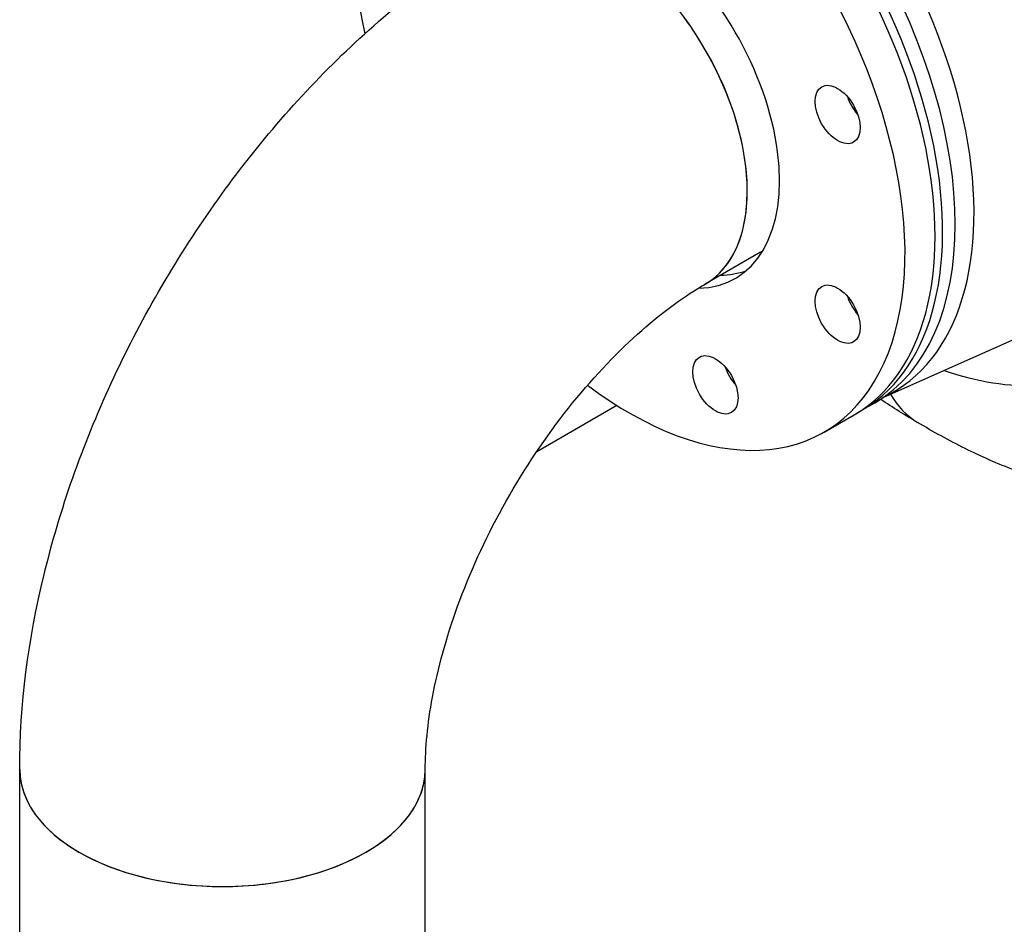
# Model space of a CAD drawing. Header units: millimetres. Extents: x 0 to 5940, y 0 to 4200.
# Tile 3 of 47: x 517 to 698, y 505 to 671. Entities that reach past the tile are written whole.
import ezdxf

# ---------------------------------------------------------------- set-up
doc = ezdxf.new("R2010")
doc.units = ezdxf.units.MM
doc.header["$LTSCALE"] = 50
doc.layers.add('02-LINIE-035', color=2, linetype='CONTINUOUS')

msp = doc.modelspace()

# ---------------------------------------------------------------- linework, layer by layer
at = {"layer": '02-LINIE-035'}
for p, q in [((653.14, 628.07), (643.03, 622.24)), ((675.72, 601.54), (700.32, 612.43)), ((612.17, 591.58), (626.81, 600.04)), ((674, 600.45), (671.7, 599.12)), ((664.81, 595.14), (670.32, 598.32)), ((517.45, 503.68), (517.45, 533.4)), ((591.74, 503.68), (591.74, 533.4))]:
    msp.add_line(p, q, dxfattribs=at)
for centre, major_axis, start_param, end_param in [((673.87, 682.93), (-43.69, 75.67), 4.214193, 5.634383), ((665.48, 678.09), (37.21, -64.46), 1.10185, 2.492791), ((634.57, 660.24), (35.75, -61.92), 0, 3.141593), ((641.72, 664.37), (35.74, -61.91), 6.236314, 9.471649), ((635.95, 661.04), (-35.75, 61.92), 3.122307, 6.302471), ((638.25, 662.37), (-35.75, 61.92), 3.141593, 6.283185), ((629.06, 657.06), (35.75, -61.92), 5.347063, 10.504435), ((629.06, 657.06), (-19.5, 33.77), 2.833823, 6.593428), ((624.46, 654.41), (18.57, -32.17), 0, 3.141593), ((624.46, 654.41), (-18.57, 32.17), 3.141593, 6.283185), ((672.79, 656.46), (2.92, -5.07), 4.372552, 5.052226), ((635.95, 661.04), (25.68, -44.47), 1.092094, 1.11484), ((634.57, 660.24), (18.57, -32.17), 0, 0.023654), ((633.19, 659.45), (19.5, -33.77), 5.973731, 6.176919), ((672.79, 619.9), (2.92, -5.07), 4.372552, 5.052226), ((650.4, 606.98), (2.92, -5.07), 4.372552, 5.052226), ((554.6, 533.4), (37.15, 0), 3.141593, 6.283185), ((554.6, 533.4), (-37.15, 0), 0, 3.141593)]:
    msp.add_ellipse(centre, major_axis=major_axis, ratio=0.57735, start_param=start_param, end_param=end_param, dxfattribs=at)
for centre in [(667.27, 653.27), (667.27, 616.72), (644.89, 603.79)]:
    msp.add_ellipse(centre, major_axis=(-2.92, 5.07), ratio=0.57735, dxfattribs=at)
for points, knots in [([(517.45, 533.4), (517.45, 545.22), (519.04, 557.17), (524.79, 580.91), (528.95, 592.7), (539.47, 615.48), (545.81, 626.47), (560.29, 646.97), (568.41, 656.47), (586.09, 673.32), (595.65, 680.67), (605.89, 686.58)], [3.141593, 3.141593, 3.141593, 3.141593, 3.455752, 3.455752, 3.769911, 3.769911, 4.08407, 4.08407, 4.39823, 4.39823, 4.712389, 4.712389, 4.712389, 4.712389]), ([(591.74, 533.4), (591.74, 537.23), (592.15, 541.73), (594.03, 551.83), (595.57, 557.48), (599.86, 569.28), (602.65, 575.44), (609.27, 587.43), (613.1, 593.26), (621.26, 603.76), (625.58, 608.45), (633.95, 616.13), (638.01, 619.18), (642.14, 621.71), (642.59, 621.98), (643.03, 622.24)], [3.141593, 3.141593, 3.141593, 3.141593, 3.3781, 3.3781, 3.629436, 3.629436, 3.89276, 3.89276, 4.161142, 4.161142, 4.426416, 4.426416, 4.680594, 4.680594, 4.712389, 4.712389, 4.712389, 4.712389]), ([(686.76, 606.43), (692.84, 604.33), (698.75, 603.4), (709.6, 603.98), (714.56, 605.46), (718.87, 608.07)], [18.156833, 18.156833, 18.156833, 18.156833, 22.254022, 22.254022, 26.289948, 26.289948, 26.289948, 26.289948]), ([(719.16, 582.85), (719.15, 582.85), (719.15, 582.85), (715.78, 583.38), (712.47, 584.1), (706, 585.88), (702.84, 586.93), (696.64, 589.32), (693.6, 590.66), (687.67, 593.6), (684.76, 595.19), (681.92, 596.9)], [2.7923566, 2.7923566, 2.7923566, 2.7923566, 2.7924859, 2.7924859, 2.8849825, 2.8849825, 2.9774791, 2.9774791, 3.0699757, 3.0699757, 3.1624723, 3.1624723, 3.1624723, 3.1624723])]:
    msp.add_open_spline(points, degree=3, knots=knots, dxfattribs=at)
for points in [[(682.04, 596.83), (679.68, 598.19), (677.38, 599.62), (675.12, 601.14)], [(676.98, 602.1), (678.25, 599.87), (679.91, 598.11), (681.92, 596.9)]]:
    msp.add_open_spline(points, degree=3, dxfattribs=at)

doc.saveas('drawing.dxf')
